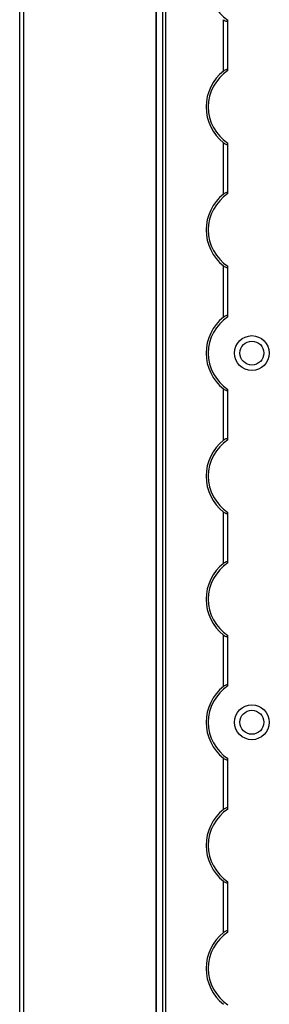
# Model space of a CAD drawing. Header units: millimetres. Extents: x -138 to 5612, y -1401 to 2631.
# Tile 76 of 116: x 4510 to 4567, y 1055 to 1281. Entities that reach past the tile are written whole.
import ezdxf

# ---------------------------------------------------------------- set-up
doc = ezdxf.new("R2010")
doc.units = ezdxf.units.MM

msp = doc.modelspace()

# ---------------------------------------------------------------- linework, layer by layer
at = {"color": 7, "linetype": 'Continuous', "lineweight": 25}
for p, q in [((4509.86, 567.5), (4509.86, 2606.2)), ((4510.76, 2606.2), (4510.76, 567.5)), ((4541.16, 2605.55), (4541.16, 568.05)), ((4541.19, 568.05), (4541.19, 2605.55)), ((4542.72, 568.05), (4542.72, 2605.55)), ((4543.43, 568.05), (4543.43, 2605.55)), ((4556.66, 1269.65), (4556.66, 1281.45)), ((4557.66, 1269.85), (4557.66, 1281.25)), ((4556.66, 1241.35), (4556.66, 1253.15)), ((4557.66, 1241.55), (4557.66, 1252.95)), ((4556.66, 1213.05), (4556.66, 1224.85)), ((4557.66, 1213.25), (4557.66, 1224.65)), ((4556.66, 1184.75), (4556.66, 1196.55)), ((4557.66, 1184.95), (4557.66, 1196.35)), ((4556.66, 1156.45), (4556.66, 1168.25)), ((4557.66, 1156.65), (4557.66, 1168.05)), ((4556.66, 1128.15), (4556.66, 1139.95)), ((4557.66, 1128.35), (4557.66, 1139.75)), ((4556.66, 1099.85), (4556.66, 1111.65)), ((4557.66, 1100.05), (4557.66, 1111.45)), ((4556.66, 1071.55), (4556.66, 1083.35)), ((4557.66, 1071.75), (4557.66, 1083.15))]:
    msp.add_line(p, q, dxfattribs=at)
for centre, radius in [((4563.16, 1204.8), 4), ((4563.16, 1204.8), 2.75), ((4563.16, 1119.9), 4), ((4563.16, 1119.9), 2.75)]:
    msp.add_circle(centre, radius, dxfattribs=at)
for centre, radius, start, end in [((4563.16, 1289.7), 10, 123.367, 236.633), ((4563.16, 1261.4), 10.5, 128.2466, 231.7534), ((4563.16, 1261.4), 10, 123.367, 236.633), ((4563.16, 1233.1), 10.5, 128.2466, 231.7534), ((4563.16, 1233.1), 10, 123.367, 236.633), ((4563.16, 1204.8), 10.5, 128.2466, 231.7534), ((4563.16, 1204.8), 10, 123.367, 236.633), ((4563.16, 1176.5), 10.5, 128.2466, 231.7534), ((4563.16, 1176.5), 10, 123.367, 236.633), ((4563.16, 1148.2), 10.5, 128.2466, 231.7534), ((4563.16, 1148.2), 10, 123.367, 236.633), ((4563.16, 1119.9), 10.5, 128.2466, 231.7534), ((4563.16, 1119.9), 10, 123.367, 236.633), ((4563.16, 1091.6), 10.5, 128.2466, 231.7534), ((4563.16, 1091.6), 10, 123.367, 236.633), ((4563.16, 1063.3), 10.5, 128.2466, 231.7534), ((4563.16, 1063.3), 10, 123.367, 236.633)]:
    msp.add_arc(centre, radius, start, end, dxfattribs=at)
for points, knots in [([(4556.66, 1281.45), (4556.77, 1281.37), (4556.88, 1281.29), (4557.12, 1281.16), (4557.24, 1281.11), (4557.44, 1281.07), (4557.52, 1281.08), (4557.63, 1281.13), (4557.66, 1281.18), (4557.66, 1281.25)], [0, 0, 0, 0, 0.25, 0.25, 0.5, 0.5, 0.75, 0.75, 1, 1, 1, 1]), ([(4557.66, 1269.85), (4557.66, 1269.89), (4557.65, 1269.91), (4557.62, 1269.96), (4557.6, 1269.98), (4557.53, 1270.02), (4557.44, 1270.03), (4557.24, 1269.99), (4557.12, 1269.94), (4556.89, 1269.81), (4556.77, 1269.73), (4556.66, 1269.65)], [0, 0, 0, 0, 0.125, 0.125, 0.25, 0.25, 0.5, 0.5, 0.75, 0.75, 1, 1, 1, 1]), ([(4556.66, 1253.15), (4556.77, 1253.07), (4556.88, 1252.99), (4557.12, 1252.86), (4557.24, 1252.81), (4557.44, 1252.77), (4557.52, 1252.78), (4557.63, 1252.83), (4557.66, 1252.88), (4557.66, 1252.95)], [0, 0, 0, 0, 0.25, 0.25, 0.5, 0.5, 0.75, 0.75, 1, 1, 1, 1]), ([(4557.66, 1241.55), (4557.66, 1241.59), (4557.65, 1241.61), (4557.62, 1241.66), (4557.6, 1241.68), (4557.53, 1241.72), (4557.44, 1241.73), (4557.24, 1241.69), (4557.12, 1241.64), (4556.89, 1241.51), (4556.77, 1241.43), (4556.66, 1241.35)], [0, 0, 0, 0, 0.125, 0.125, 0.25, 0.25, 0.5, 0.5, 0.75, 0.75, 1, 1, 1, 1]), ([(4556.66, 1224.85), (4556.77, 1224.77), (4556.88, 1224.69), (4557.12, 1224.56), (4557.24, 1224.51), (4557.44, 1224.47), (4557.52, 1224.48), (4557.63, 1224.53), (4557.66, 1224.58), (4557.66, 1224.65)], [0, 0, 0, 0, 0.25, 0.25, 0.5, 0.5, 0.75, 0.75, 1, 1, 1, 1]), ([(4557.66, 1213.25), (4557.66, 1213.29), (4557.65, 1213.31), (4557.62, 1213.36), (4557.6, 1213.38), (4557.53, 1213.42), (4557.44, 1213.43), (4557.24, 1213.39), (4557.12, 1213.34), (4556.89, 1213.21), (4556.77, 1213.13), (4556.66, 1213.05)], [0, 0, 0, 0, 0.125, 0.125, 0.25, 0.25, 0.5, 0.5, 0.75, 0.75, 1, 1, 1, 1]), ([(4556.66, 1196.55), (4556.77, 1196.47), (4556.88, 1196.39), (4557.12, 1196.26), (4557.24, 1196.21), (4557.44, 1196.17), (4557.52, 1196.18), (4557.63, 1196.23), (4557.66, 1196.28), (4557.66, 1196.35)], [0, 0, 0, 0, 0.25, 0.25, 0.5, 0.5, 0.75, 0.75, 1, 1, 1, 1]), ([(4557.66, 1184.95), (4557.66, 1184.99), (4557.65, 1185.01), (4557.62, 1185.06), (4557.6, 1185.08), (4557.53, 1185.12), (4557.44, 1185.13), (4557.24, 1185.09), (4557.12, 1185.04), (4556.89, 1184.91), (4556.77, 1184.83), (4556.66, 1184.75)], [0, 0, 0, 0, 0.125, 0.125, 0.25, 0.25, 0.5, 0.5, 0.75, 0.75, 1, 1, 1, 1]), ([(4556.66, 1168.25), (4556.77, 1168.17), (4556.88, 1168.09), (4557.12, 1167.96), (4557.24, 1167.91), (4557.44, 1167.87), (4557.52, 1167.88), (4557.63, 1167.93), (4557.66, 1167.98), (4557.66, 1168.05)], [0, 0, 0, 0, 0.25, 0.25, 0.5, 0.5, 0.75, 0.75, 1, 1, 1, 1]), ([(4557.66, 1156.65), (4557.66, 1156.69), (4557.65, 1156.71), (4557.62, 1156.76), (4557.6, 1156.78), (4557.53, 1156.82), (4557.44, 1156.83), (4557.24, 1156.79), (4557.12, 1156.74), (4556.89, 1156.61), (4556.77, 1156.53), (4556.66, 1156.45)], [0, 0, 0, 0, 0.125, 0.125, 0.25, 0.25, 0.5, 0.5, 0.75, 0.75, 1, 1, 1, 1]), ([(4556.66, 1139.95), (4556.77, 1139.87), (4556.88, 1139.79), (4557.12, 1139.66), (4557.24, 1139.61), (4557.44, 1139.57), (4557.52, 1139.58), (4557.63, 1139.63), (4557.66, 1139.68), (4557.66, 1139.75)], [0, 0, 0, 0, 0.25, 0.25, 0.5, 0.5, 0.75, 0.75, 1, 1, 1, 1]), ([(4557.66, 1128.35), (4557.66, 1128.39), (4557.65, 1128.41), (4557.62, 1128.46), (4557.6, 1128.48), (4557.53, 1128.52), (4557.44, 1128.53), (4557.24, 1128.49), (4557.12, 1128.44), (4556.89, 1128.31), (4556.77, 1128.23), (4556.66, 1128.15)], [0, 0, 0, 0, 0.125, 0.125, 0.25, 0.25, 0.5, 0.5, 0.75, 0.75, 1, 1, 1, 1]), ([(4556.66, 1111.65), (4556.77, 1111.57), (4556.88, 1111.49), (4557.12, 1111.36), (4557.24, 1111.31), (4557.44, 1111.27), (4557.52, 1111.28), (4557.63, 1111.33), (4557.66, 1111.38), (4557.66, 1111.45)], [0, 0, 0, 0, 0.25, 0.25, 0.5, 0.5, 0.75, 0.75, 1, 1, 1, 1]), ([(4557.66, 1100.05), (4557.66, 1100.09), (4557.65, 1100.11), (4557.62, 1100.16), (4557.6, 1100.18), (4557.53, 1100.22), (4557.44, 1100.23), (4557.24, 1100.19), (4557.12, 1100.14), (4556.89, 1100.01), (4556.77, 1099.93), (4556.66, 1099.85)], [0, 0, 0, 0, 0.125, 0.125, 0.25, 0.25, 0.5, 0.5, 0.75, 0.75, 1, 1, 1, 1]), ([(4556.66, 1083.35), (4556.77, 1083.27), (4556.88, 1083.19), (4557.12, 1083.06), (4557.24, 1083.01), (4557.44, 1082.97), (4557.52, 1082.98), (4557.63, 1083.03), (4557.66, 1083.08), (4557.66, 1083.15)], [0, 0, 0, 0, 0.25, 0.25, 0.5, 0.5, 0.75, 0.75, 1, 1, 1, 1]), ([(4557.66, 1071.75), (4557.66, 1071.79), (4557.65, 1071.81), (4557.62, 1071.86), (4557.6, 1071.88), (4557.53, 1071.92), (4557.44, 1071.93), (4557.24, 1071.89), (4557.12, 1071.84), (4556.89, 1071.71), (4556.77, 1071.63), (4556.66, 1071.55)], [0, 0, 0, 0, 0.125, 0.125, 0.25, 0.25, 0.5, 0.5, 0.75, 0.75, 1, 1, 1, 1])]:
    msp.add_open_spline(points, degree=3, knots=knots, dxfattribs=at)
for points in [[(4557.66, 1281.25), (4557.66, 1281.28), (4557.66, 1281.31), (4557.66, 1281.35)], [(4557.66, 1269.75), (4557.66, 1269.79), (4557.66, 1269.82), (4557.66, 1269.85)], [(4557.66, 1252.95), (4557.66, 1252.98), (4557.66, 1253.01), (4557.66, 1253.05)], [(4557.66, 1241.45), (4557.66, 1241.49), (4557.66, 1241.52), (4557.66, 1241.55)], [(4557.66, 1224.65), (4557.66, 1224.68), (4557.66, 1224.71), (4557.66, 1224.75)], [(4557.66, 1213.15), (4557.66, 1213.19), (4557.66, 1213.22), (4557.66, 1213.25)], [(4557.66, 1196.35), (4557.66, 1196.38), (4557.66, 1196.41), (4557.66, 1196.45)], [(4557.66, 1184.85), (4557.66, 1184.89), (4557.66, 1184.92), (4557.66, 1184.95)], [(4557.66, 1168.05), (4557.66, 1168.08), (4557.66, 1168.11), (4557.66, 1168.15)], [(4557.66, 1156.55), (4557.66, 1156.59), (4557.66, 1156.62), (4557.66, 1156.65)], [(4557.66, 1139.75), (4557.66, 1139.78), (4557.66, 1139.81), (4557.66, 1139.85)], [(4557.66, 1128.25), (4557.66, 1128.29), (4557.66, 1128.32), (4557.66, 1128.35)], [(4557.66, 1111.45), (4557.66, 1111.48), (4557.66, 1111.51), (4557.66, 1111.55)], [(4557.66, 1099.95), (4557.66, 1099.99), (4557.66, 1100.02), (4557.66, 1100.05)], [(4557.66, 1083.15), (4557.66, 1083.18), (4557.66, 1083.21), (4557.66, 1083.25)], [(4557.66, 1071.65), (4557.66, 1071.69), (4557.66, 1071.72), (4557.66, 1071.75)]]:
    msp.add_open_spline(points, degree=3, dxfattribs=at)

doc.saveas('drawing.dxf')
